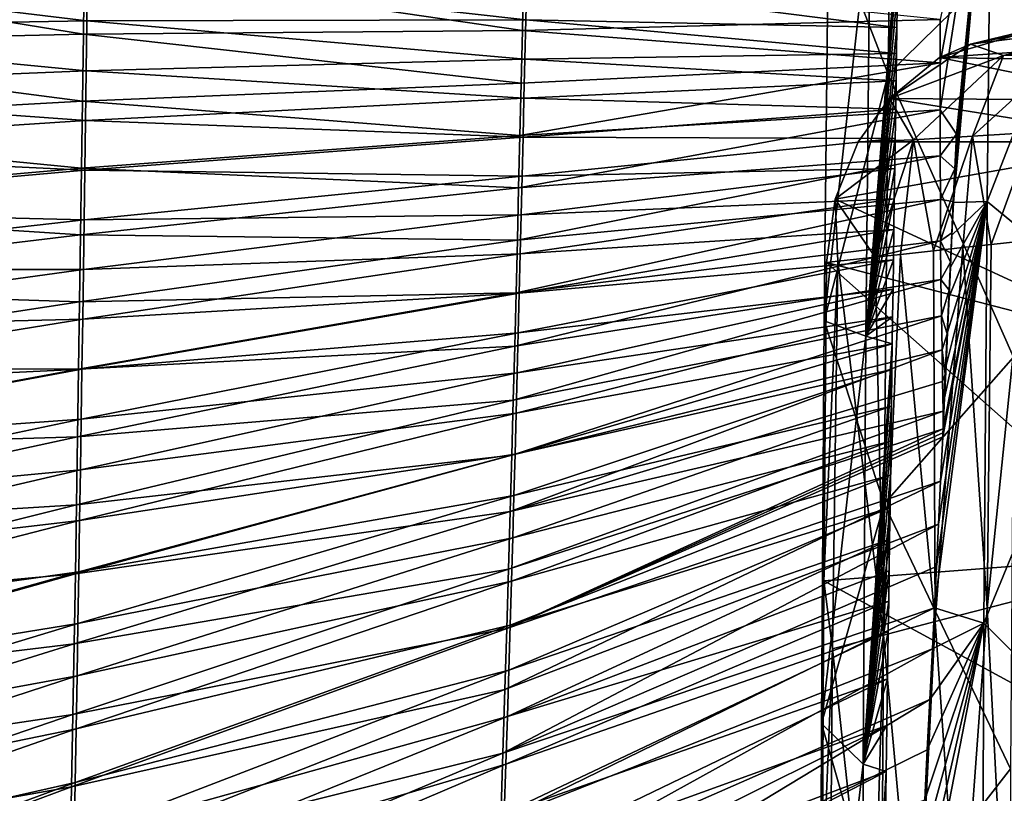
# Model space of a CAD drawing. Header units: millimetres. Extents: x -350 to 350, y 0 to 877.
# Tile 57 of 63: x 142 to 240, y 584 to 661. Entities that reach past the tile are written whole.
import ezdxf

# ---------------------------------------------------------------- set-up
doc = ezdxf.new("R2010")
doc.units = ezdxf.units.MM
doc.header["$LTSCALE"] = 41.718519
for name, color, linetype in [('12', 7, 'CONTINUOUS'), ('32', 7, 'CONTINUOUS'), ('36', 7, 'CONTINUOUS'), ('4', 7, 'CONTINUOUS'), ('5', 7, 'CONTINUOUS'), ('62', 7, 'CONTINUOUS'), ('8', 7, 'CONTINUOUS')]:
    doc.layers.add(name, color=color, linetype=linetype)

msp = doc.modelspace()

# ---------------------------------------------------------------- linework, layer by layer
at = {"layer": '12', "linetype": 'Continuous'}
for points in [[(104.899, 659.655, -523.756), (104.944, 665.677, -525.751), (148.549, 660.418, -516.296), (104.899, 659.655, -523.756)], [(148.549, 660.418, -516.296), (104.944, 665.677, -525.751), (148.616, 665.41, -517.973), (148.549, 660.418, -516.296)], [(148.549, 660.418, -516.296), (148.616, 665.41, -517.973), (192.174, 660.488, -505.954), (148.549, 660.418, -516.296)], [(192.174, 660.488, -505.954), (148.616, 665.41, -517.973), (192.265, 664.425, -507.304), (192.174, 660.488, -505.954)], [(229.065, 659.735, -494.853), (192.174, 660.488, -505.954), (192.265, 664.425, -507.304), (229.065, 659.735, -494.853)], [(229.125, 663.422, -496.179), (229.065, 659.735, -494.853), (192.265, 664.425, -507.304), (229.125, 663.422, -496.179)], [(192.084, 656.585, -504.633), (148.549, 660.418, -516.296), (192.174, 660.488, -505.954), (192.084, 656.585, -504.633)], [(229.023, 657.148, -493.932), (192.084, 656.585, -504.633), (192.174, 660.488, -505.954), (229.023, 657.148, -493.932)], [(229.065, 659.735, -494.853), (229.023, 657.148, -493.932), (192.174, 660.488, -505.954), (229.065, 659.735, -494.853)], [(104.855, 653.652, -521.805), (104.899, 659.655, -523.756), (148.483, 655.453, -514.654), (104.855, 653.652, -521.805)], [(148.483, 655.453, -514.654), (104.899, 659.655, -523.756), (148.549, 660.418, -516.296), (148.483, 655.453, -514.654)], [(148.483, 655.453, -514.654), (148.549, 660.418, -516.296), (192.084, 656.585, -504.633), (148.483, 655.453, -514.654)], [(191.993, 652.707, -503.337), (148.483, 655.453, -514.654), (192.084, 656.585, -504.633), (191.993, 652.707, -503.337)], [(228.98, 654.458, -492.982), (191.993, 652.707, -503.337), (192.084, 656.585, -504.633), (228.98, 654.458, -492.982)], [(229.023, 657.148, -493.932), (228.98, 654.458, -492.982), (192.084, 656.585, -504.633), (229.023, 657.148, -493.932)], [(148.416, 650.507, -513.045), (104.855, 653.652, -521.805), (148.483, 655.453, -514.654), (148.416, 650.507, -513.045)], [(148.416, 650.507, -513.045), (148.483, 655.453, -514.654), (191.993, 652.707, -503.337), (148.416, 650.507, -513.045)], [(104.809, 647.663, -519.893), (104.855, 653.652, -521.805), (148.416, 650.507, -513.045), (104.809, 647.663, -519.893)], [(228.98, 654.458, -492.982), (228.935, 651.645, -491.997), (191.993, 652.707, -503.337), (228.98, 654.458, -492.982)], [(191.903, 648.844, -502.062), (148.416, 650.507, -513.045), (191.993, 652.707, -503.337), (191.903, 648.844, -502.062)], [(228.935, 651.645, -491.997), (191.903, 648.844, -502.062), (191.993, 652.707, -503.337), (228.935, 651.645, -491.997)], [(228.935, 651.645, -491.997), (228.89, 648.711, -490.98), (191.903, 648.844, -502.062), (228.935, 651.645, -491.997)], [(148.349, 645.573, -511.464), (104.809, 647.663, -519.893), (148.416, 650.507, -513.045), (148.349, 645.573, -511.464)], [(148.349, 645.573, -511.464), (148.416, 650.507, -513.045), (191.903, 648.844, -502.062), (148.349, 645.573, -511.464)], [(191.811, 644.985, -500.805), (148.349, 645.573, -511.464), (191.903, 648.844, -502.062), (191.811, 644.985, -500.805)], [(228.89, 648.711, -490.98), (191.811, 644.985, -500.805), (191.903, 648.844, -502.062), (228.89, 648.711, -490.98)], [(228.89, 648.711, -490.98), (228.844, 645.726, -489.954), (191.811, 644.985, -500.805), (228.89, 648.711, -490.98)], [(104.764, 641.681, -518.021), (104.809, 647.663, -519.893), (148.349, 645.573, -511.464), (104.764, 641.681, -518.021)], [(148.281, 640.643, -509.91), (104.764, 641.681, -518.021), (148.349, 645.573, -511.464), (148.281, 640.643, -509.91)], [(148.281, 640.643, -509.91), (148.349, 645.573, -511.464), (191.811, 644.985, -500.805), (148.281, 640.643, -509.91)], [(191.718, 641.122, -499.563), (148.281, 640.643, -509.91), (191.811, 644.985, -500.805), (191.718, 641.122, -499.563)], [(228.844, 645.726, -489.954), (228.799, 642.735, -488.937), (191.718, 641.122, -499.563), (228.844, 645.726, -489.954)], [(228.844, 645.726, -489.954), (191.718, 641.122, -499.563), (191.811, 644.985, -500.805), (228.844, 645.726, -489.954)], [(228.799, 642.735, -488.937), (228.754, 639.679, -487.908), (191.623, 637.245, -498.333), (228.799, 642.735, -488.937)], [(228.799, 642.735, -488.937), (191.623, 637.245, -498.333), (191.718, 641.122, -499.563), (228.799, 642.735, -488.937)], [(104.718, 635.702, -516.185), (104.764, 641.681, -518.021), (148.281, 640.643, -509.91), (104.718, 635.702, -516.185)], [(148.212, 635.709, -508.38), (148.281, 640.643, -509.91), (191.718, 641.122, -499.563), (148.212, 635.709, -508.38)], [(191.623, 637.245, -498.333), (148.212, 635.709, -508.38), (191.718, 641.122, -499.563), (191.623, 637.245, -498.333)], [(148.212, 635.709, -508.38), (104.718, 635.702, -516.185), (148.281, 640.643, -509.91), (148.212, 635.709, -508.38)], [(228.754, 639.679, -487.908), (228.71, 636.651, -486.899), (191.526, 633.347, -497.113), (228.754, 639.679, -487.908)], [(228.754, 639.679, -487.908), (191.526, 633.347, -497.113), (191.623, 637.245, -498.333), (228.754, 639.679, -487.908)], [(148.141, 630.765, -506.872), (148.212, 635.709, -508.38), (191.623, 637.245, -498.333), (148.141, 630.765, -506.872)], [(191.526, 633.347, -497.113), (148.141, 630.765, -506.872), (191.623, 637.245, -498.333), (191.526, 633.347, -497.113)], [(228.71, 636.651, -486.899), (228.668, 633.76, -485.946), (191.427, 629.419, -495.901), (228.71, 636.651, -486.899)], [(228.71, 636.651, -486.899), (191.427, 629.419, -495.901), (191.526, 633.347, -497.113), (228.71, 636.651, -486.899)], [(104.671, 629.719, -514.384), (104.718, 635.702, -516.185), (148.212, 635.709, -508.38), (104.671, 629.719, -514.384)], [(148.141, 630.765, -506.872), (104.671, 629.719, -514.384), (148.212, 635.709, -508.38), (148.141, 630.765, -506.872)], [(148.068, 625.805, -505.385), (148.141, 630.765, -506.872), (191.526, 633.347, -497.113), (148.068, 625.805, -505.385)], [(191.427, 629.419, -495.901), (148.068, 625.805, -505.385), (191.526, 633.347, -497.113), (191.427, 629.419, -495.901)], [(228.668, 633.76, -485.946), (228.63, 630.997, -485.043), (191.325, 625.453, -494.693), (228.668, 633.76, -485.946)], [(228.668, 633.76, -485.946), (191.325, 625.453, -494.693), (191.427, 629.419, -495.901), (228.668, 633.76, -485.946)], [(104.622, 623.73, -512.617), (104.671, 629.719, -514.384), (148.141, 630.765, -506.872), (104.622, 623.73, -512.617)], [(148.068, 625.805, -505.385), (104.622, 623.73, -512.617), (148.141, 630.765, -506.872), (148.068, 625.805, -505.385)], [(228.63, 630.997, -485.043), (228.593, 628.333, -484.181), (191.22, 621.441, -493.489), (228.63, 630.997, -485.043)], [(228.63, 630.997, -485.043), (191.22, 621.441, -493.489), (191.325, 625.453, -494.693), (228.63, 630.997, -485.043)], [(147.994, 620.822, -503.916), (148.068, 625.805, -505.385), (191.427, 629.419, -495.901), (147.994, 620.822, -503.916)], [(191.325, 625.453, -494.693), (147.994, 620.822, -503.916), (191.427, 629.419, -495.901), (191.325, 625.453, -494.693)], [(228.593, 628.333, -484.181), (228.558, 625.765, -483.357), (191.111, 617.375, -492.287), (228.593, 628.333, -484.181)], [(228.593, 628.333, -484.181), (191.111, 617.375, -492.287), (191.22, 621.441, -493.489), (228.593, 628.333, -484.181)], [(104.573, 617.728, -510.882), (104.622, 623.73, -512.617), (148.068, 625.805, -505.385), (104.573, 617.728, -510.882)], [(147.994, 620.822, -503.916), (104.573, 617.728, -510.882), (148.068, 625.805, -505.385), (147.994, 620.822, -503.916)], [(147.917, 615.809, -502.463), (147.994, 620.822, -503.916), (191.325, 625.453, -494.693), (147.917, 615.809, -502.463)], [(191.22, 621.441, -493.489), (147.917, 615.809, -502.463), (191.325, 625.453, -494.693), (191.22, 621.441, -493.489)], [(228.558, 625.765, -483.357), (228.508, 622.114, -482.2), (190.998, 613.244, -491.084), (228.558, 625.765, -483.357)], [(228.558, 625.765, -483.357), (190.998, 613.244, -491.084), (191.111, 617.375, -492.287), (228.558, 625.765, -483.357)], [(147.837, 610.761, -501.027), (147.917, 615.809, -502.463), (191.22, 621.441, -493.489), (147.837, 610.761, -501.027)], [(191.111, 617.375, -492.287), (147.837, 610.761, -501.027), (191.22, 621.441, -493.489), (191.111, 617.375, -492.287)], [(228.508, 622.114, -482.2), (228.461, 618.645, -481.114), (190.88, 609.042, -489.879), (228.508, 622.114, -482.2)], [(228.508, 622.114, -482.2), (190.88, 609.042, -489.879), (190.998, 613.244, -491.084), (228.508, 622.114, -482.2)], [(104.521, 611.709, -509.179), (104.573, 617.728, -510.882), (147.994, 620.822, -503.916), (104.521, 611.709, -509.179)], [(147.917, 615.809, -502.463), (104.521, 611.709, -509.179), (147.994, 620.822, -503.916), (147.917, 615.809, -502.463)], [(228.461, 618.645, -481.114), (228.416, 615.287, -480.077), (190.757, 604.757, -488.67), (228.461, 618.645, -481.114)], [(228.461, 618.645, -481.114), (190.757, 604.757, -488.67), (190.88, 609.042, -489.879), (228.461, 618.645, -481.114)], [(147.755, 605.67, -499.605), (147.837, 610.761, -501.027), (191.111, 617.375, -492.287), (147.755, 605.67, -499.605)], [(190.998, 613.244, -491.084), (147.755, 605.67, -499.605), (191.111, 617.375, -492.287), (190.998, 613.244, -491.084)], [(104.468, 605.67, -507.505), (104.521, 611.709, -509.179), (147.917, 615.809, -502.463), (104.468, 605.67, -507.505)], [(147.837, 610.761, -501.027), (104.468, 605.67, -507.505), (147.917, 615.809, -502.463), (147.837, 610.761, -501.027)], [(228.416, 615.287, -480.077), (228.373, 612.048, -479.089), (190.628, 600.378, -487.456), (228.416, 615.287, -480.077)], [(228.416, 615.287, -480.077), (190.628, 600.378, -487.456), (190.757, 604.757, -488.67), (228.416, 615.287, -480.077)], [(147.669, 600.53, -498.195), (147.755, 605.67, -499.605), (190.998, 613.244, -491.084), (147.669, 600.53, -498.195)], [(190.88, 609.042, -489.879), (147.669, 600.53, -498.195), (190.998, 613.244, -491.084), (190.88, 609.042, -489.879)], [(228.373, 612.048, -479.089), (228.33, 608.878, -478.135), (190.493, 595.893, -486.234), (228.373, 612.048, -479.089)], [(228.373, 612.048, -479.089), (190.493, 595.893, -486.234), (190.628, 600.378, -487.456), (228.373, 612.048, -479.089)], [(104.413, 599.604, -505.861), (104.468, 605.67, -507.505), (147.837, 610.761, -501.027), (104.413, 599.604, -505.861)], [(147.755, 605.67, -499.605), (104.413, 599.604, -505.861), (147.837, 610.761, -501.027), (147.755, 605.67, -499.605)], [(147.579, 595.334, -496.798), (147.669, 600.53, -498.195), (190.88, 609.042, -489.879), (147.579, 595.334, -496.798)], [(190.757, 604.757, -488.67), (147.579, 595.334, -496.798), (190.88, 609.042, -489.879), (190.757, 604.757, -488.67)], [(228.33, 608.878, -478.135), (228.288, 605.785, -477.215), (190.35, 591.288, -485.002), (228.33, 608.878, -478.135)], [(228.33, 608.878, -478.135), (190.35, 591.288, -485.002), (190.493, 595.893, -486.234), (228.33, 608.878, -478.135)], [(228.288, 605.785, -477.215), (228.246, 602.742, -476.322), (190.35, 591.288, -485.002), (228.288, 605.785, -477.215)], [(104.356, 593.508, -504.246), (104.413, 599.604, -505.861), (147.755, 605.67, -499.605), (104.356, 593.508, -504.246)], [(147.669, 600.53, -498.195), (104.356, 593.508, -504.246), (147.755, 605.67, -499.605), (147.669, 600.53, -498.195)], [(147.485, 590.073, -495.412), (147.579, 595.334, -496.798), (190.757, 604.757, -488.67), (147.485, 590.073, -495.412)], [(190.628, 600.378, -487.456), (147.485, 590.073, -495.412), (190.757, 604.757, -488.67), (190.628, 600.378, -487.456)], [(228.246, 602.742, -476.322), (228.204, 599.751, -475.455), (190.2, 586.548, -483.759), (228.246, 602.742, -476.322)], [(228.246, 602.742, -476.322), (190.2, 586.548, -483.759), (190.35, 591.288, -485.002), (228.246, 602.742, -476.322)], [(104.296, 587.376, -502.658), (104.356, 593.508, -504.246), (147.669, 600.53, -498.195), (104.296, 587.376, -502.658)], [(147.579, 595.334, -496.798), (104.296, 587.376, -502.658), (147.669, 600.53, -498.195), (147.579, 595.334, -496.798)], [(147.387, 584.739, -494.035), (147.485, 590.073, -495.412), (190.628, 600.378, -487.456), (147.387, 584.739, -494.035)], [(190.493, 595.893, -486.234), (147.387, 584.739, -494.035), (190.628, 600.378, -487.456), (190.493, 595.893, -486.234)], [(228.204, 599.751, -475.455), (228.137, 595.04, -474.113), (190.039, 581.653, -482.503), (228.204, 599.751, -475.455)], [(228.204, 599.751, -475.455), (190.039, 581.653, -482.503), (190.2, 586.548, -483.759), (228.204, 599.751, -475.455)], [(104.233, 581.203, -501.098), (104.296, 587.376, -502.658), (147.579, 595.334, -496.798), (104.233, 581.203, -501.098)], [(147.485, 590.073, -495.412), (104.233, 581.203, -501.098), (147.579, 595.334, -496.798), (147.485, 590.073, -495.412)], [(147.283, 579.323, -492.667), (147.387, 584.739, -494.035), (190.493, 595.893, -486.234), (147.283, 579.323, -492.667)], [(190.35, 591.288, -485.002), (147.283, 579.323, -492.667), (190.493, 595.893, -486.234), (190.35, 591.288, -485.002)], [(228.137, 595.04, -474.113), (228.068, 590.406, -472.82), (189.868, 576.585, -481.23), (228.137, 595.04, -474.113)], [(228.137, 595.04, -474.113), (189.868, 576.585, -481.23), (190.039, 581.653, -482.503), (228.137, 595.04, -474.113)], [(147.174, 573.813, -491.306), (147.283, 579.323, -492.667), (190.35, 591.288, -485.002), (147.174, 573.813, -491.306)], [(190.2, 586.548, -483.759), (147.174, 573.813, -491.306), (190.35, 591.288, -485.002), (190.2, 586.548, -483.759)], [(104.168, 574.984, -499.564), (104.233, 581.203, -501.098), (147.485, 590.073, -495.412), (104.168, 574.984, -499.564)], [(147.387, 584.739, -494.035), (104.168, 574.984, -499.564), (147.485, 590.073, -495.412), (147.387, 584.739, -494.035)], [(228.068, 590.406, -472.82), (227.997, 585.825, -471.57), (189.685, 571.318, -479.938), (228.068, 590.406, -472.82)], [(228.068, 590.406, -472.82), (189.685, 571.318, -479.938), (189.868, 576.585, -481.23), (228.068, 590.406, -472.82)], [(147.058, 568.197, -489.951), (147.174, 573.813, -491.306), (190.2, 586.548, -483.759), (147.058, 568.197, -489.951)], [(190.039, 581.653, -482.503), (147.058, 568.197, -489.951), (190.2, 586.548, -483.759), (190.039, 581.653, -482.503)], [(227.997, 585.825, -471.57), (227.923, 581.28, -470.358), (189.488, 565.825, -478.625), (227.997, 585.825, -471.57)], [(227.997, 585.825, -471.57), (189.488, 565.825, -478.625), (189.685, 571.318, -479.938), (227.997, 585.825, -471.57)], [(104.099, 568.713, -498.055), (104.168, 574.984, -499.564), (147.387, 584.739, -494.035), (104.099, 568.713, -498.055)], [(147.283, 579.323, -492.667), (104.099, 568.713, -498.055), (147.387, 584.739, -494.035), (147.283, 579.323, -492.667)]]:
    msp.add_3dface(points, dxfattribs=at)
at = {"layer": '32', "linetype": 'Continuous'}
for points in [[(238.034, 602.077, -352.43), (238.429, 638.186, -382.823), (235.607, 637.877, -402.658), (238.034, 602.077, -352.43)], [(238.034, 602.077, -352.43), (243.264, 603.427, -310.197), (241.771, 638.552, -359.396), (238.034, 602.077, -352.43)], [(238.034, 602.077, -352.43), (241.771, 638.552, -359.396), (238.429, 638.186, -382.823), (238.034, 602.077, -352.43)], [(227.733, 599.38, -436.742), (229.413, 637.199, -446.36), (226.9, 636.925, -464.151), (227.733, 599.38, -436.742)], [(227.733, 599.38, -436.742), (232.858, 600.733, -394.613), (229.413, 637.199, -446.36), (227.733, 599.38, -436.742)], [(229.413, 637.199, -446.36), (232.858, 600.733, -394.613), (232.681, 637.556, -423.277), (229.413, 637.199, -446.36)], [(235.607, 637.877, -402.658), (232.681, 637.556, -423.277), (232.858, 600.733, -394.613), (235.607, 637.877, -402.658)], [(232.858, 600.733, -394.613), (238.034, 602.077, -352.43), (235.607, 637.877, -402.658), (232.858, 600.733, -394.613)], [(222.659, 598.018, -478.818), (223.182, 636.521, -490.537), (221.798, 604.763, -488.451), (222.659, 598.018, -478.818)], [(223.182, 636.521, -490.537), (222.058, 636.399, -498.528), (221.798, 604.763, -488.451), (223.182, 636.521, -490.537)], [(222.659, 598.018, -478.818), (227.733, 599.38, -436.742), (223.182, 636.521, -490.537), (222.659, 598.018, -478.818)], [(227.733, 599.38, -436.742), (226.9, 636.925, -464.151), (223.182, 636.521, -490.537), (227.733, 599.38, -436.742)], [(221.623, 573.169, -479.513), (222.659, 598.018, -478.818), (221.798, 604.763, -488.451), (221.623, 573.169, -479.513)], [(239.805, 567.466, -303.737), (243.264, 603.427, -310.197), (238.034, 602.077, -352.43), (239.805, 567.466, -303.737)], [(235.349, 565.445, -345.023), (238.034, 602.077, -352.43), (232.858, 600.733, -394.613), (235.349, 565.445, -345.023)], [(235.349, 565.445, -345.023), (239.805, 567.466, -303.737), (238.034, 602.077, -352.43), (235.349, 565.445, -345.023)], [(230.954, 563.444, -386.247), (232.858, 600.733, -394.613), (227.733, 599.38, -436.742), (230.954, 563.444, -386.247)], [(230.954, 563.444, -386.247), (235.349, 565.445, -345.023), (232.858, 600.733, -394.613), (230.954, 563.444, -386.247)], [(226.617, 561.429, -427.404), (227.733, 599.38, -436.742), (222.659, 598.018, -478.818), (226.617, 561.429, -427.404)], [(226.617, 561.429, -427.404), (230.954, 563.444, -386.247), (227.733, 599.38, -436.742), (226.617, 561.429, -427.404)], [(222.336, 559.4, -468.495), (222.659, 598.018, -478.818), (221.623, 573.169, -479.513), (222.336, 559.4, -468.495)], [(222.336, 559.4, -468.495), (226.617, 561.429, -427.404), (222.659, 598.018, -478.818), (222.336, 559.4, -468.495)]]:
    msp.add_3dface(points, dxfattribs=at)
at = {"layer": '36', "linetype": 'Continuous'}
for points in [[(244.335, 659.991, -514.684), (250.013, 657.935, -515.947), (233.295, 656.76, -509.545), (244.335, 659.991, -514.684)], [(250.013, 657.935, -515.947), (251.736, 656.426, -515.996), (233.295, 656.76, -509.545), (250.013, 657.935, -515.947)], [(233.295, 656.76, -509.545), (254.257, 652.478, -515.418), (228.335, 652.689, -506.322), (233.295, 656.76, -509.545)], [(251.736, 656.426, -515.996), (254.257, 652.478, -515.418), (233.295, 656.76, -509.545), (251.736, 656.426, -515.996)], [(228.335, 652.689, -506.322), (255.046, 648.39, -514.184), (225.219, 648.388, -503.711), (228.335, 652.689, -506.322)], [(254.257, 652.478, -515.418), (255.046, 648.39, -514.184), (228.335, 652.689, -506.322), (254.257, 652.478, -515.418)], [(255.046, 648.39, -514.184), (254.962, 627.844, -506.838), (222.909, 642.701, -500.945), (255.046, 648.39, -514.184)], [(225.219, 648.388, -503.711), (255.046, 648.39, -514.184), (222.909, 642.701, -500.945), (225.219, 648.388, -503.711)], [(254.962, 627.844, -506.838), (222.058, 636.399, -498.528), (222.909, 642.701, -500.945), (254.962, 627.844, -506.838)], [(222.058, 636.399, -498.528), (254.911, 607.321, -499.987), (221.798, 604.763, -488.451), (222.058, 636.399, -498.528)], [(254.962, 627.844, -506.838), (254.911, 607.321, -499.987), (222.058, 636.399, -498.528), (254.962, 627.844, -506.838)], [(254.911, 607.321, -499.987), (254.893, 586.796, -493.621), (221.798, 604.763, -488.451), (254.911, 607.321, -499.987)], [(254.893, 586.796, -493.621), (221.623, 573.169, -479.513), (221.798, 604.763, -488.451), (254.893, 586.796, -493.621)], [(254.893, 586.796, -493.621), (254.908, 566.284, -487.739), (221.623, 573.169, -479.513), (254.893, 586.796, -493.621)]]:
    msp.add_3dface(points, dxfattribs=at)
at = {"layer": '4', "linetype": 'Continuous'}
for points in [[(228.743, 697.681, -538.955), (228.19, 655.123, -522.259), (222.253, 670.45, -515.226), (228.743, 697.681, -538.955)], [(228.743, 697.681, -538.955), (241.062, 667.753, -531.447), (228.19, 655.123, -522.259), (228.743, 697.681, -538.955)], [(233.342, 656.221, -491.085), (233.344, 651.56, -489.412), (238.469, 684.164, -500.373), (233.342, 656.221, -491.085)], [(233.347, 660.546, -492.656), (233.342, 656.221, -491.085), (238.469, 684.164, -500.373), (233.347, 660.546, -492.656)], [(233.344, 651.56, -489.412), (234.964, 649.133, -488.011), (238.469, 684.164, -500.373), (233.344, 651.56, -489.412)], [(234.816, 645.712, -486.856), (234.67, 642.374, -485.743), (238.469, 684.164, -500.373), (234.816, 645.712, -486.856)], [(238.469, 684.164, -500.373), (234.67, 642.374, -485.743), (238.012, 642.451, -485.152), (238.469, 684.164, -500.373)], [(234.964, 649.133, -488.011), (234.816, 645.712, -486.856), (238.469, 684.164, -500.373), (234.964, 649.133, -488.011)], [(222.253, 670.45, -515.226), (221.84, 630.597, -500.98), (226.386, 671.423, -501.973), (222.253, 670.45, -515.226)], [(221.84, 630.597, -500.98), (225.963, 629.065, -487.049), (226.386, 671.423, -501.973), (221.84, 630.597, -500.98)], [(225.963, 629.065, -487.049), (229.238, 670.118, -498.628), (226.386, 671.423, -501.973), (225.963, 629.065, -487.049)], [(222.253, 670.45, -515.226), (228.19, 655.123, -522.259), (221.84, 630.597, -500.98), (222.253, 670.45, -515.226)], [(229.183, 666.866, -497.432), (229.238, 670.118, -498.628), (225.963, 629.065, -487.049), (229.183, 666.866, -497.432)], [(241.062, 667.753, -531.447), (240.629, 626.979, -516.756), (228.19, 655.123, -522.259), (241.062, 667.753, -531.447)], [(229.125, 663.422, -496.179), (229.183, 666.866, -497.432), (225.963, 629.065, -487.049), (229.125, 663.422, -496.179)], [(229.065, 659.735, -494.853), (229.125, 663.422, -496.179), (225.963, 629.065, -487.049), (229.065, 659.735, -494.853)], [(229.023, 657.148, -493.932), (229.065, 659.735, -494.853), (225.963, 629.065, -487.049), (229.023, 657.148, -493.932)], [(228.98, 654.458, -492.982), (229.023, 657.148, -493.932), (225.963, 629.065, -487.049), (228.98, 654.458, -492.982)], [(228.19, 655.123, -522.259), (227.794, 612.441, -507.627), (221.84, 630.597, -500.98), (228.19, 655.123, -522.259)], [(228.19, 655.123, -522.259), (240.629, 626.979, -516.756), (227.794, 612.441, -507.627), (228.19, 655.123, -522.259)], [(228.935, 651.645, -491.997), (228.98, 654.458, -492.982), (225.963, 629.065, -487.049), (228.935, 651.645, -491.997)], [(228.89, 648.711, -490.98), (228.935, 651.645, -491.997), (225.963, 629.065, -487.049), (228.89, 648.711, -490.98)], [(233.355, 646.997, -487.796), (234.964, 649.133, -488.011), (233.344, 651.56, -489.412), (233.355, 646.997, -487.796)], [(234.81, 645.712, -486.857), (234.964, 649.133, -488.011), (233.355, 646.997, -487.796), (234.81, 645.712, -486.857)], [(228.844, 645.726, -489.954), (228.89, 648.711, -490.98), (225.963, 629.065, -487.049), (228.844, 645.726, -489.954)], [(233.374, 642.647, -486.275), (234.81, 645.712, -486.857), (233.355, 646.997, -487.796), (233.374, 642.647, -486.275)], [(228.799, 642.735, -488.937), (228.844, 645.726, -489.954), (225.963, 629.065, -487.049), (228.799, 642.735, -488.937)], [(234.663, 642.453, -485.772), (234.81, 645.712, -486.857), (233.374, 642.647, -486.275), (234.663, 642.453, -485.772)], [(228.754, 639.679, -487.908), (228.799, 642.735, -488.937), (225.963, 629.065, -487.049), (228.754, 639.679, -487.908)], [(232.991, 606.202, -474.597), (232.788, 602.088, -473.437), (238.012, 642.451, -485.152), (232.991, 606.202, -474.597)], [(238.012, 642.451, -485.152), (232.788, 602.088, -473.437), (237.701, 600.58, -471.838), (238.012, 642.451, -485.152)], [(233.194, 610.389, -475.8), (232.991, 606.202, -474.597), (238.012, 642.451, -485.152), (233.194, 610.389, -475.8)], [(233.4, 614.676, -477.056), (233.194, 610.389, -475.8), (238.012, 642.451, -485.152), (233.4, 614.676, -477.056)], [(233.401, 638.546, -484.858), (234.663, 642.453, -485.772), (233.374, 642.647, -486.275), (233.401, 638.546, -484.858)], [(233.609, 619.076, -478.37), (233.4, 614.676, -477.056), (238.012, 642.451, -485.152), (233.609, 619.076, -478.37)], [(234.522, 639.358, -484.754), (234.663, 642.453, -485.772), (233.401, 638.546, -484.858), (234.522, 639.358, -484.754)], [(233.628, 619.474, -478.49), (233.609, 619.076, -478.37), (238.012, 642.451, -485.152), (233.628, 619.474, -478.49)], [(233.646, 619.874, -478.611), (233.628, 619.474, -478.49), (238.012, 642.451, -485.152), (233.646, 619.874, -478.611)], [(233.791, 622.956, -479.549), (233.646, 619.874, -478.611), (238.012, 642.451, -485.152), (233.791, 622.956, -479.549)], [(233.939, 626.155, -480.536), (233.791, 622.956, -479.549), (238.012, 642.451, -485.152), (233.939, 626.155, -480.536)], [(234.091, 629.475, -481.575), (233.939, 626.155, -480.536), (238.012, 642.451, -485.152), (234.091, 629.475, -481.575)], [(234.251, 632.986, -482.688), (234.091, 629.475, -481.575), (238.012, 642.451, -485.152), (234.251, 632.986, -482.688)], [(234.384, 635.949, -483.64), (234.251, 632.986, -482.688), (238.012, 642.451, -485.152), (234.384, 635.949, -483.64)], [(234.525, 639.101, -484.665), (234.384, 635.949, -483.64), (238.012, 642.451, -485.152), (234.525, 639.101, -484.665)], [(234.67, 642.374, -485.743), (234.525, 639.101, -484.665), (238.012, 642.451, -485.152), (234.67, 642.374, -485.743)], [(228.71, 636.651, -486.899), (228.754, 639.679, -487.908), (225.963, 629.065, -487.049), (228.71, 636.651, -486.899)], [(234.388, 636.432, -483.802), (234.522, 639.358, -484.754), (233.401, 638.546, -484.858), (234.388, 636.432, -483.802)], [(233.437, 634.7, -483.542), (234.388, 636.432, -483.802), (233.401, 638.546, -484.858), (233.437, 634.7, -483.542)], [(228.668, 633.76, -485.946), (228.71, 636.651, -486.899), (225.963, 629.065, -487.049), (228.668, 633.76, -485.946)], [(234.257, 633.648, -482.908), (234.388, 636.432, -483.802), (233.437, 634.7, -483.542), (234.257, 633.648, -482.908)], [(233.485, 631.098, -482.321), (234.257, 633.648, -482.908), (233.437, 634.7, -483.542), (233.485, 631.098, -482.321)], [(228.63, 630.997, -485.043), (228.668, 633.76, -485.946), (225.963, 629.065, -487.049), (228.63, 630.997, -485.043)], [(234.041, 629.306, -481.536), (234.257, 633.648, -482.908), (233.485, 631.098, -482.321), (234.041, 629.306, -481.536)], [(221.84, 630.597, -500.98), (227.794, 612.441, -507.627), (221.561, 590.619, -488.51), (221.84, 630.597, -500.98)], [(221.84, 630.597, -500.98), (221.561, 590.619, -488.51), (225.963, 629.065, -487.049), (221.84, 630.597, -500.98)], [(228.593, 628.333, -484.181), (228.63, 630.997, -485.043), (225.963, 629.065, -487.049), (228.593, 628.333, -484.181)], [(233.542, 627.735, -481.191), (234.041, 629.306, -481.536), (233.485, 631.098, -482.321), (233.542, 627.735, -481.191)], [(233.839, 625.309, -480.295), (234.041, 629.306, -481.536), (233.542, 627.735, -481.191), (233.839, 625.309, -480.295)], [(221.561, 590.619, -488.51), (225.69, 586.552, -474.101), (225.963, 629.065, -487.049), (221.561, 590.619, -488.51)], [(225.69, 586.552, -474.101), (228.593, 628.333, -484.181), (225.963, 629.065, -487.049), (225.69, 586.552, -474.101)], [(228.558, 625.765, -483.357), (228.593, 628.333, -484.181), (225.69, 586.552, -474.101), (228.558, 625.765, -483.357)], [(233.598, 624.582, -480.142), (233.839, 625.309, -480.295), (233.542, 627.735, -481.191), (233.598, 624.582, -480.142)], [(240.629, 626.979, -516.756), (240.341, 586.096, -503.963), (227.794, 612.441, -507.627), (240.629, 626.979, -516.756)], [(228.508, 622.114, -482.2), (228.558, 625.765, -483.357), (225.69, 586.552, -474.101), (228.508, 622.114, -482.2)], [(233.655, 621.645, -479.174), (233.839, 625.309, -480.295), (233.598, 624.582, -480.142), (233.655, 621.645, -479.174)], [(228.461, 618.645, -481.114), (228.508, 622.114, -482.2), (225.69, 586.552, -474.101), (228.461, 618.645, -481.114)], [(228.416, 615.287, -480.077), (228.461, 618.645, -481.114), (225.69, 586.552, -474.101), (228.416, 615.287, -480.077)], [(228.373, 612.048, -479.089), (228.416, 615.287, -480.077), (225.69, 586.552, -474.101), (228.373, 612.048, -479.089)], [(227.794, 612.441, -507.627), (227.554, 569.63, -495.058), (221.561, 590.619, -488.51), (227.794, 612.441, -507.627)], [(228.33, 608.878, -478.135), (228.373, 612.048, -479.089), (225.69, 586.552, -474.101), (228.33, 608.878, -478.135)], [(227.794, 612.441, -507.627), (240.341, 586.096, -503.963), (227.554, 569.63, -495.058), (227.794, 612.441, -507.627)], [(228.288, 605.785, -477.215), (228.33, 608.878, -478.135), (225.69, 586.552, -474.101), (228.288, 605.785, -477.215)], [(228.246, 602.742, -476.322), (228.288, 605.785, -477.215), (225.69, 586.552, -474.101), (228.246, 602.742, -476.322)], [(228.204, 599.751, -475.455), (228.246, 602.742, -476.322), (225.69, 586.552, -474.101), (228.204, 599.751, -475.455)], [(232.788, 602.088, -473.437), (232.586, 598.025, -472.314), (237.701, 600.58, -471.838), (232.788, 602.088, -473.437)], [(231.258, 572.323, -465.725), (230.882, 565.419, -464.114), (237.701, 600.58, -471.838), (231.258, 572.323, -465.725)], [(237.701, 600.58, -471.838), (230.882, 565.419, -464.114), (237.535, 558.555, -460.436), (237.701, 600.58, -471.838)], [(231.558, 578.057, -467.119), (231.258, 572.323, -465.725), (237.701, 600.58, -471.838), (231.558, 578.057, -467.119)], [(231.819, 583.027, -468.361), (231.558, 578.057, -467.119), (237.701, 600.58, -471.838), (231.819, 583.027, -468.361)], [(232.077, 588.002, -469.638), (231.819, 583.027, -468.361), (237.701, 600.58, -471.838), (232.077, 588.002, -469.638)], [(232.333, 592.997, -470.954), (232.077, 588.002, -469.638), (237.701, 600.58, -471.838), (232.333, 592.997, -470.954)], [(232.586, 598.025, -472.314), (232.333, 592.997, -470.954), (237.701, 600.58, -471.838), (232.586, 598.025, -472.314)], [(228.137, 595.04, -474.113), (228.204, 599.751, -475.455), (225.69, 586.552, -474.101), (228.137, 595.04, -474.113)], [(228.068, 590.406, -472.82), (228.137, 595.04, -474.113), (225.69, 586.552, -474.101), (228.068, 590.406, -472.82)], [(221.561, 590.619, -488.51), (227.554, 569.63, -495.058), (221.416, 550.516, -477.816), (221.561, 590.619, -488.51)], [(221.561, 590.619, -488.51), (221.416, 550.516, -477.816), (225.69, 586.552, -474.101), (221.561, 590.619, -488.51)], [(227.997, 585.825, -471.57), (228.068, 590.406, -472.82), (225.69, 586.552, -474.101), (227.997, 585.825, -471.57)], [(221.416, 550.516, -477.816), (225.566, 543.885, -463.131), (225.69, 586.552, -474.101), (221.416, 550.516, -477.816)], [(225.566, 543.885, -463.131), (227.997, 585.825, -471.57), (225.69, 586.552, -474.101), (225.566, 543.885, -463.131)], [(227.923, 581.28, -470.358), (227.997, 585.825, -471.57), (225.566, 543.885, -463.131), (227.923, 581.28, -470.358)], [(240.341, 586.096, -503.963), (240.196, 545.1, -493.067), (227.554, 569.63, -495.058), (240.341, 586.096, -503.963)]]:
    msp.add_3dface(points, dxfattribs=at)
at = {"layer": '5', "linetype": 'Continuous'}
for points in [[(238.469, 684.164, -500.373), (238.012, 642.451, -485.152), (251.092, 676.046, -501.705), (238.469, 684.164, -500.373)], [(251.092, 676.046, -501.705), (238.012, 642.451, -485.152), (250.639, 632.052, -486.036), (251.092, 676.046, -501.705)], [(238.012, 642.451, -485.152), (237.701, 600.58, -471.838), (250.639, 632.052, -486.036), (238.012, 642.451, -485.152)], [(250.639, 632.052, -486.036), (237.701, 600.58, -471.838), (250.348, 587.89, -472.5), (250.639, 632.052, -486.036)], [(237.701, 600.58, -471.838), (237.535, 558.555, -460.436), (250.348, 587.89, -472.5), (237.701, 600.58, -471.838)], [(250.348, 587.89, -472.5), (237.535, 558.555, -460.436), (250.22, 543.562, -461.098), (250.348, 587.89, -472.5)]]:
    msp.add_3dface(points, dxfattribs=at)
at = {"layer": '62', "linetype": 'Continuous'}
for points in [[(244.335, 659.991, -514.684), (233.295, 656.76, -509.545), (236.356, 658.093, -507.369), (244.335, 659.991, -514.684)], [(251.478, 660, -468.37), (251.346, 660, -469.316), (236.356, 658.093, -507.369), (251.478, 660, -468.37)], [(251.478, 660, -468.37), (236.356, 658.093, -507.369), (239.653, 656.965, -466.72), (251.478, 660, -468.37)], [(251.346, 660, -469.316), (245.843, 660, -508.682), (236.356, 658.093, -507.369), (251.346, 660, -469.316)], [(245.843, 660, -508.682), (244.335, 659.991, -514.684), (236.356, 658.093, -507.369), (245.843, 660, -508.682)], [(257.123, 660, -428.054), (251.478, 660, -468.37), (239.653, 656.965, -466.72), (257.123, 660, -428.054)], [(257.123, 660, -428.054), (239.653, 656.965, -466.72), (245.483, 657.065, -426.425), (257.123, 660, -428.054)], [(233.295, 656.76, -509.545), (228.335, 652.689, -506.322), (236.356, 658.093, -507.369), (233.295, 656.76, -509.545)], [(236.356, 658.093, -507.369), (228.335, 652.689, -506.322), (239.653, 656.965, -466.72), (236.356, 658.093, -507.369)], [(239.653, 656.965, -466.72), (228.335, 652.689, -506.322), (230.7, 648.596, -465.468), (239.653, 656.965, -466.72)], [(239.653, 656.965, -466.72), (230.7, 648.596, -465.468), (236.577, 648.949, -425.177), (239.653, 656.965, -466.72)], [(239.653, 656.965, -466.72), (236.577, 648.949, -425.177), (245.483, 657.065, -426.425), (239.653, 656.965, -466.72)], [(236.577, 648.949, -425.177), (242.469, 649.298, -384.888), (245.483, 657.065, -426.425), (236.577, 648.949, -425.177)], [(228.335, 652.689, -506.322), (225.219, 648.388, -503.711), (230.7, 648.596, -465.468), (228.335, 652.689, -506.322)], [(230.7, 648.596, -465.468), (232.681, 637.556, -423.277), (236.577, 648.949, -425.177), (230.7, 648.596, -465.468)], [(232.681, 637.556, -423.277), (235.607, 637.877, -402.658), (236.577, 648.949, -425.177), (232.681, 637.556, -423.277)], [(235.607, 637.877, -402.658), (238.429, 638.186, -382.823), (236.577, 648.949, -425.177), (235.607, 637.877, -402.658)], [(238.429, 638.186, -382.823), (242.469, 649.298, -384.888), (236.577, 648.949, -425.177), (238.429, 638.186, -382.823)], [(238.429, 638.186, -382.823), (241.771, 638.552, -359.396), (242.469, 649.298, -384.888), (238.429, 638.186, -382.823)], [(222.909, 642.701, -500.945), (226.9, 636.925, -464.151), (230.7, 648.596, -465.468), (222.909, 642.701, -500.945)], [(225.219, 648.388, -503.711), (222.909, 642.701, -500.945), (230.7, 648.596, -465.468), (225.219, 648.388, -503.711)], [(226.9, 636.925, -464.151), (229.413, 637.199, -446.36), (230.7, 648.596, -465.468), (226.9, 636.925, -464.151)], [(232.681, 637.556, -423.277), (230.7, 648.596, -465.468), (229.413, 637.199, -446.36), (232.681, 637.556, -423.277)], [(222.058, 636.399, -498.528), (223.182, 636.521, -490.537), (222.909, 642.701, -500.945), (222.058, 636.399, -498.528)], [(223.182, 636.521, -490.537), (226.9, 636.925, -464.151), (222.909, 642.701, -500.945), (223.182, 636.521, -490.537)]]:
    msp.add_3dface(points, dxfattribs=at)
at = {"layer": '8', "linetype": 'Continuous'}
for points in [[(104.553, 658.091, -522.231), (148.207, 659.086, -514.846), (104.614, 666.199, -524.909), (104.553, 658.091, -522.231)], [(148.207, 659.086, -514.846), (148.298, 665.801, -517.095), (104.614, 666.199, -524.909), (148.207, 659.086, -514.846)], [(148.207, 659.086, -514.846), (191.838, 659.447, -504.592), (148.298, 665.801, -517.095), (148.207, 659.086, -514.846)], [(191.838, 659.447, -504.592), (191.961, 664.735, -506.401), (148.298, 665.801, -517.095), (191.838, 659.447, -504.592)], [(191.838, 659.447, -504.592), (233.347, 660.546, -492.656), (191.961, 664.735, -506.401), (191.838, 659.447, -504.592)], [(233.342, 656.221, -491.085), (233.347, 660.546, -492.656), (191.838, 659.447, -504.592), (233.342, 656.221, -491.085)], [(148.117, 652.416, -512.658), (148.207, 659.086, -514.846), (104.553, 658.091, -522.231), (148.117, 652.416, -512.658)], [(148.117, 652.416, -512.658), (191.714, 654.215, -502.833), (148.207, 659.086, -514.846), (148.117, 652.416, -512.658)], [(191.714, 654.215, -502.833), (191.838, 659.447, -504.592), (148.207, 659.086, -514.846), (191.714, 654.215, -502.833)], [(191.714, 654.215, -502.833), (233.342, 656.221, -491.085), (191.838, 659.447, -504.592), (191.714, 654.215, -502.833)], [(104.492, 650.015, -519.629), (148.117, 652.416, -512.658), (104.553, 658.091, -522.231), (104.492, 650.015, -519.629)], [(233.344, 651.56, -489.412), (233.342, 656.221, -491.085), (191.591, 649.014, -501.115), (233.344, 651.56, -489.412)], [(191.591, 649.014, -501.115), (233.342, 656.221, -491.085), (191.714, 654.215, -502.833), (191.591, 649.014, -501.115)], [(191.591, 649.014, -501.115), (191.714, 654.215, -502.833), (148.117, 652.416, -512.658), (191.591, 649.014, -501.115)], [(148.025, 645.771, -510.525), (148.117, 652.416, -512.658), (104.492, 650.015, -519.629), (148.025, 645.771, -510.525)], [(148.025, 645.771, -510.525), (191.591, 649.014, -501.115), (148.117, 652.416, -512.658), (148.025, 645.771, -510.525)], [(233.355, 646.997, -487.796), (233.344, 651.56, -489.412), (191.466, 643.822, -499.429), (233.355, 646.997, -487.796)], [(191.466, 643.822, -499.429), (233.344, 651.56, -489.412), (191.591, 649.014, -501.115), (191.466, 643.822, -499.429)], [(104.43, 641.956, -517.098), (148.025, 645.771, -510.525), (104.492, 650.015, -519.629), (104.43, 641.956, -517.098)], [(191.466, 643.822, -499.429), (191.591, 649.014, -501.115), (148.025, 645.771, -510.525), (191.466, 643.822, -499.429)], [(234.816, 645.712, -486.856), (234.964, 649.133, -488.011), (234.81, 645.712, -486.857), (234.816, 645.712, -486.856)], [(233.374, 642.647, -486.275), (233.355, 646.997, -487.796), (191.338, 638.616, -497.768), (233.374, 642.647, -486.275)], [(191.338, 638.616, -497.768), (233.355, 646.997, -487.796), (191.466, 643.822, -499.429), (191.338, 638.616, -497.768)], [(147.932, 639.134, -508.44), (148.025, 645.771, -510.525), (104.43, 641.956, -517.098), (147.932, 639.134, -508.44)], [(147.932, 639.134, -508.44), (191.466, 643.822, -499.429), (148.025, 645.771, -510.525), (147.932, 639.134, -508.44)], [(234.67, 642.374, -485.743), (234.816, 645.712, -486.856), (234.663, 642.453, -485.772), (234.67, 642.374, -485.743)], [(234.816, 645.712, -486.856), (234.81, 645.712, -486.857), (234.663, 642.453, -485.772), (234.816, 645.712, -486.856)], [(191.338, 638.616, -497.768), (191.466, 643.822, -499.429), (147.932, 639.134, -508.44), (191.338, 638.616, -497.768)], [(104.367, 633.901, -514.634), (147.932, 639.134, -508.44), (104.43, 641.956, -517.098), (104.367, 633.901, -514.634)], [(233.401, 638.546, -484.858), (233.374, 642.647, -486.275), (191.207, 633.374, -496.125), (233.401, 638.546, -484.858)], [(191.207, 633.374, -496.125), (233.374, 642.647, -486.275), (191.338, 638.616, -497.768), (191.207, 633.374, -496.125)], [(234.67, 642.374, -485.743), (234.663, 642.453, -485.772), (234.522, 639.358, -484.754), (234.67, 642.374, -485.743)], [(234.525, 639.101, -484.665), (234.67, 642.374, -485.743), (234.522, 639.358, -484.754), (234.525, 639.101, -484.665)], [(147.837, 632.485, -506.397), (147.932, 639.134, -508.44), (104.367, 633.901, -514.634), (147.837, 632.485, -506.397)], [(147.837, 632.485, -506.397), (191.338, 638.616, -497.768), (147.932, 639.134, -508.44), (147.837, 632.485, -506.397)], [(234.384, 635.949, -483.64), (234.525, 639.101, -484.665), (234.388, 636.432, -483.802), (234.384, 635.949, -483.64)], [(234.525, 639.101, -484.665), (234.522, 639.358, -484.754), (234.388, 636.432, -483.802), (234.525, 639.101, -484.665)], [(191.207, 633.374, -496.125), (191.338, 638.616, -497.768), (147.837, 632.485, -506.397), (191.207, 633.374, -496.125)], [(233.437, 634.7, -483.542), (233.401, 638.546, -484.858), (191.071, 628.078, -494.496), (233.437, 634.7, -483.542)], [(191.071, 628.078, -494.496), (233.401, 638.546, -484.858), (191.207, 633.374, -496.125), (191.071, 628.078, -494.496)], [(234.384, 635.949, -483.64), (234.388, 636.432, -483.802), (234.257, 633.648, -482.908), (234.384, 635.949, -483.64)], [(234.251, 632.986, -482.688), (234.384, 635.949, -483.64), (234.257, 633.648, -482.908), (234.251, 632.986, -482.688)], [(233.485, 631.098, -482.321), (233.437, 634.7, -483.542), (190.93, 622.708, -492.875), (233.485, 631.098, -482.321)], [(190.93, 622.708, -492.875), (233.437, 634.7, -483.542), (191.071, 628.078, -494.496), (190.93, 622.708, -492.875)], [(104.302, 625.838, -512.232), (147.837, 632.485, -506.397), (104.367, 633.901, -514.634), (104.302, 625.838, -512.232)], [(191.071, 628.078, -494.496), (191.207, 633.374, -496.125), (147.739, 625.811, -504.391), (191.071, 628.078, -494.496)], [(147.739, 625.811, -504.391), (191.207, 633.374, -496.125), (147.837, 632.485, -506.397), (147.739, 625.811, -504.391)], [(234.251, 632.986, -482.688), (234.257, 633.648, -482.908), (234.041, 629.306, -481.536), (234.251, 632.986, -482.688)], [(147.739, 625.811, -504.391), (147.837, 632.485, -506.397), (104.302, 625.838, -512.232), (147.739, 625.811, -504.391)], [(234.091, 629.475, -481.575), (234.251, 632.986, -482.688), (234.041, 629.306, -481.536), (234.091, 629.475, -481.575)], [(233.542, 627.735, -481.191), (233.485, 631.098, -482.321), (190.783, 617.243, -491.258), (233.542, 627.735, -481.191)], [(190.783, 617.243, -491.258), (233.485, 631.098, -482.321), (190.93, 622.708, -492.875), (190.783, 617.243, -491.258)], [(233.939, 626.155, -480.536), (234.041, 629.306, -481.536), (233.839, 625.309, -480.295), (233.939, 626.155, -480.536)], [(233.939, 626.155, -480.536), (234.091, 629.475, -481.575), (234.041, 629.306, -481.536), (233.939, 626.155, -480.536)], [(190.93, 622.708, -492.875), (191.071, 628.078, -494.496), (147.637, 619.094, -502.419), (190.93, 622.708, -492.875)], [(147.637, 619.094, -502.419), (191.071, 628.078, -494.496), (147.739, 625.811, -504.391), (147.637, 619.094, -502.419)], [(233.598, 624.582, -480.142), (233.542, 627.735, -481.191), (190.627, 611.661, -489.639), (233.598, 624.582, -480.142)], [(190.627, 611.661, -489.639), (233.542, 627.735, -481.191), (190.783, 617.243, -491.258), (190.627, 611.661, -489.639)], [(104.234, 617.756, -509.89), (147.739, 625.811, -504.391), (104.302, 625.838, -512.232), (104.234, 617.756, -509.89)], [(147.637, 619.094, -502.419), (147.739, 625.811, -504.391), (104.234, 617.756, -509.89), (147.637, 619.094, -502.419)], [(233.791, 622.956, -479.549), (233.839, 625.309, -480.295), (233.655, 621.645, -479.174), (233.791, 622.956, -479.549)], [(233.791, 622.956, -479.549), (233.939, 626.155, -480.536), (233.839, 625.309, -480.295), (233.791, 622.956, -479.549)], [(233.655, 621.645, -479.174), (233.598, 624.582, -480.142), (190.627, 611.661, -489.639), (233.655, 621.645, -479.174)], [(190.783, 617.243, -491.258), (190.93, 622.708, -492.875), (147.53, 612.32, -500.477), (190.783, 617.243, -491.258)], [(147.53, 612.32, -500.477), (190.93, 622.708, -492.875), (147.637, 619.094, -502.419), (147.53, 612.32, -500.477)], [(233.646, 619.874, -478.611), (233.791, 622.956, -479.549), (233.655, 621.645, -479.174), (233.646, 619.874, -478.611)], [(233.646, 619.874, -478.611), (233.655, 621.645, -479.174), (190.464, 605.941, -488.016), (233.646, 619.874, -478.611)], [(190.464, 605.941, -488.016), (233.655, 621.645, -479.174), (190.627, 611.661, -489.639), (190.464, 605.941, -488.016)], [(233.628, 619.474, -478.49), (233.646, 619.874, -478.611), (190.29, 600.055, -486.383), (233.628, 619.474, -478.49)], [(190.29, 600.055, -486.383), (233.646, 619.874, -478.611), (190.464, 605.941, -488.016), (190.29, 600.055, -486.383)], [(233.609, 619.076, -478.37), (233.628, 619.474, -478.49), (190.29, 600.055, -486.383), (233.609, 619.076, -478.37)], [(147.53, 612.32, -500.477), (147.637, 619.094, -502.419), (104.164, 609.643, -507.604), (147.53, 612.32, -500.477)], [(104.164, 609.643, -507.604), (147.637, 619.094, -502.419), (104.234, 617.756, -509.89), (104.164, 609.643, -507.604)], [(233.4, 614.676, -477.056), (233.609, 619.076, -478.37), (190.29, 600.055, -486.383), (233.4, 614.676, -477.056)], [(190.627, 611.661, -489.639), (190.783, 617.243, -491.258), (147.419, 605.472, -498.561), (190.627, 611.661, -489.639)], [(147.419, 605.472, -498.561), (190.783, 617.243, -491.258), (147.53, 612.32, -500.477), (147.419, 605.472, -498.561)], [(233.194, 610.389, -475.8), (233.4, 614.676, -477.056), (190.104, 593.975, -484.736), (233.194, 610.389, -475.8)], [(190.104, 593.975, -484.736), (233.4, 614.676, -477.056), (190.29, 600.055, -486.383), (190.104, 593.975, -484.736)], [(147.419, 605.472, -498.561), (147.53, 612.32, -500.477), (104.091, 601.489, -505.372), (147.419, 605.472, -498.561)], [(104.091, 601.489, -505.372), (147.53, 612.32, -500.477), (104.164, 609.643, -507.604), (104.091, 601.489, -505.372)], [(190.464, 605.941, -488.016), (190.627, 611.661, -489.639), (147.301, 598.534, -496.669), (190.464, 605.941, -488.016)], [(147.301, 598.534, -496.669), (190.627, 611.661, -489.639), (147.419, 605.472, -498.561), (147.301, 598.534, -496.669)], [(232.991, 606.202, -474.597), (233.194, 610.389, -475.8), (189.904, 587.665, -483.07), (232.991, 606.202, -474.597)], [(189.904, 587.665, -483.07), (233.194, 610.389, -475.8), (190.104, 593.975, -484.736), (189.904, 587.665, -483.07)], [(190.29, 600.055, -486.383), (190.464, 605.941, -488.016), (147.176, 591.488, -494.797), (190.29, 600.055, -486.383)], [(147.176, 591.488, -494.797), (190.464, 605.941, -488.016), (147.301, 598.534, -496.669), (147.176, 591.488, -494.797)], [(232.788, 602.088, -473.437), (232.991, 606.202, -474.597), (189.904, 587.665, -483.07), (232.788, 602.088, -473.437)], [(147.301, 598.534, -496.669), (147.419, 605.472, -498.561), (104.013, 593.282, -503.193), (147.301, 598.534, -496.669)], [(104.013, 593.282, -503.193), (147.419, 605.472, -498.561), (104.091, 601.489, -505.372), (104.013, 593.282, -503.193)], [(232.586, 598.025, -472.314), (232.788, 602.088, -473.437), (189.687, 581.083, -481.38), (232.586, 598.025, -472.314)], [(189.687, 581.083, -481.38), (232.788, 602.088, -473.437), (189.904, 587.665, -483.07), (189.687, 581.083, -481.38)], [(190.104, 593.975, -484.736), (190.29, 600.055, -486.383), (147.043, 584.314, -492.944), (190.104, 593.975, -484.736)], [(147.043, 584.314, -492.944), (190.29, 600.055, -486.383), (147.176, 591.488, -494.797), (147.043, 584.314, -492.944)], [(147.176, 591.488, -494.797), (147.301, 598.534, -496.669), (103.931, 585.009, -501.064), (147.176, 591.488, -494.797)], [(103.931, 585.009, -501.064), (147.301, 598.534, -496.669), (104.013, 593.282, -503.193), (103.931, 585.009, -501.064)], [(232.333, 592.997, -470.954), (232.586, 598.025, -472.314), (189.451, 574.179, -479.66), (232.333, 592.997, -470.954)], [(189.451, 574.179, -479.66), (232.586, 598.025, -472.314), (189.687, 581.083, -481.38), (189.451, 574.179, -479.66)], [(189.904, 587.665, -483.07), (190.104, 593.975, -484.736), (146.901, 576.988, -491.106), (189.904, 587.665, -483.07)], [(146.901, 576.988, -491.106), (190.104, 593.975, -484.736), (147.043, 584.314, -492.944), (146.901, 576.988, -491.106)], [(232.077, 588.002, -469.638), (232.333, 592.997, -470.954), (189.192, 566.893, -477.904), (232.077, 588.002, -469.638)], [(189.192, 566.893, -477.904), (232.333, 592.997, -470.954), (189.451, 574.179, -479.66), (189.192, 566.893, -477.904)], [(147.043, 584.314, -492.944), (147.176, 591.488, -494.797), (103.844, 576.659, -498.984), (147.043, 584.314, -492.944)], [(103.844, 576.659, -498.984), (147.176, 591.488, -494.797), (103.931, 585.009, -501.064), (103.844, 576.659, -498.984)], [(189.687, 581.083, -481.38), (189.904, 587.665, -483.07), (146.748, 569.483, -489.28), (189.687, 581.083, -481.38)], [(146.748, 569.483, -489.28), (189.904, 587.665, -483.07), (146.901, 576.988, -491.106), (146.748, 569.483, -489.28)], [(231.819, 583.027, -468.361), (232.077, 588.002, -469.638), (189.192, 566.893, -477.904), (231.819, 583.027, -468.361)], [(146.901, 576.988, -491.106), (147.043, 584.314, -492.944), (103.751, 568.217, -496.951), (146.901, 576.988, -491.106)], [(103.751, 568.217, -496.951), (147.043, 584.314, -492.944), (103.844, 576.659, -498.984), (103.751, 568.217, -496.951)]]:
    msp.add_3dface(points, dxfattribs=at)

doc.saveas('drawing.dxf')
